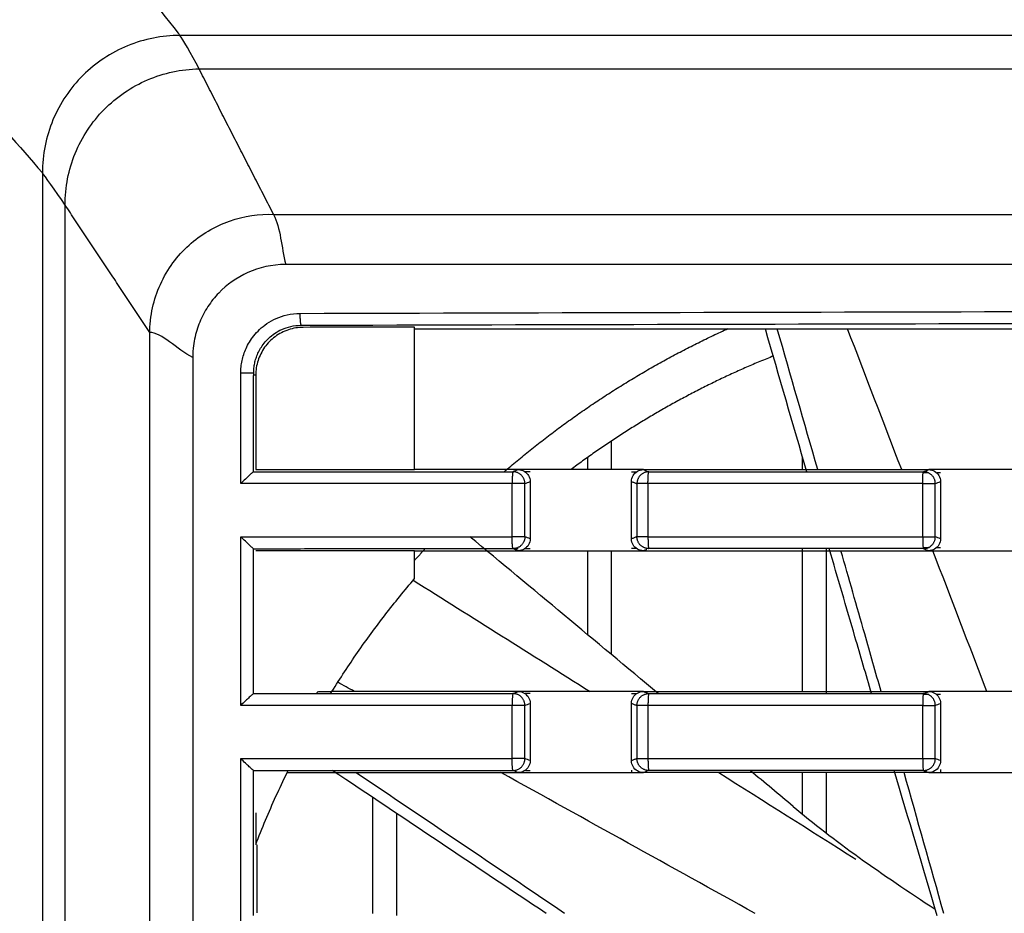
# Model space of a CAD drawing. Header units: millimetres. Extents: x 9946 to 11276, y -4769 to -3439.
# Tile 70 of 100: x 10809 to 10850, y -3615 to -3577. Entities that reach past the tile are written whole.
import ezdxf

# ---------------------------------------------------------------- set-up
doc = ezdxf.new("R2010")
doc.units = ezdxf.units.MM
doc.layers.add('ROXX NEO mini i_Fixture', color=7, linetype='Continuous', true_color=0x000000)
doc.dimstyles.get("Standard").update_dxf_attribs({"dimscale": 10, "dimtxt": 2.5, "dimasz": 3, "dimexe": 1, "dimexo": 0.5, "dimgap": 0.8, "dimtad": 1, "dimtoh": 1, "dimdec": 1, "dimzin": 1, "dimdsep": 46, "dimtxsty": 'Standard', "dimblk": 'OPEN90', "dimcen": 2.5, "dimadec": 1, "dimazin": 1, "dimtfac": 1, "dimtdec": 4, "dimtix": 1, "dimtofl": 0, "dimtmove": 1, "dimatfit": 3, "dimldrblk": 'OPEN90', "dimfxl": 1, "dimtolj": 1, "dimtzin": 1, "dimarcsym": 0})

# ---------------------------------------------------------------- blocks, each defined once
blk = doc.blocks.new('*D12')
at = {"layer": 'Defpoints', "color": 0}
for p in [(11100.942, -3512.809), (10770.942, -3594.55), (11100.942, -3594.55)]:
    blk.add_point(p, dxfattribs=at)
at = {"layer": 'ROXX NEO mini i_Fixture', "color": 0, "lineweight": -2}
for p, q in [((10770.942, -3588.549), (10770.942, -3509.809)), ((11100.942, -3588.549), (11100.942, -3509.809)), ((10776.943, -3512.809), (11094.941, -3512.809))]:
    blk.add_line(p, q, dxfattribs=at)
at = {"layer": 'ROXX NEO mini i_Fixture', "color": 0}
for points in [[(10776.943, -3511.809), (10776.943, -3513.809), (10770.942, -3512.809)], [(11094.941, -3513.809), (11094.941, -3511.809), (11100.942, -3512.809)]]:
    blk.add_solid(points, dxfattribs=at)
at = {"layer": 'ROXX NEO mini i_Fixture', "color": 0, "insert": (10935.942, -3505.908), "char_height": 9.0015, "attachment_point": 5}
blk.add_mtext('\\A1;330.0', dxfattribs=at)

msp = doc.modelspace()

# ---------------------------------------------------------------- linework, layer by layer
at = {"layer": 'ROXX NEO mini i_Fixture', "color": 18, "lineweight": -3, "true_color": 0x000000}
for points, knots in [([(10803.338, -3566.56), (10803.837, -3566.885), (10805.328, -3567.913), (10808.31, -3570.3), (10811.735, -3573.727), (10814.26, -3576.657), (10815.228, -3577.926), (10815.255, -3577.96)], [0, 0, 0, 0, 7.154659, 21.463978, 42.927957, 57.237276, 57.635256, 57.635256, 57.635256, 57.635256]), ([(10797.638, -3572.26), (10798.136, -3572.639), (10799.626, -3573.814), (10802.598, -3576.383), (10806.053, -3579.812), (10808.507, -3582.566), (10809.489, -3583.719)], [0, 0, 0, 0, 7.101209, 21.303626, 42.607251, 56.877911, 56.877911, 56.877911, 56.877911]), ([(10815.255, -3577.96), (10814.881, -3577.96), (10814.132, -3578.032), (10812.687, -3578.464), (10811.087, -3579.523), (10809.793, -3581.443), (10809.489, -3582.96), (10809.489, -3583.719)], [-9.216741, -9.216741, -9.216741, -9.216741, -8.064648, -6.912556, -4.608371, -2.304185, 0, 0, 0, 0]), ([(10810.439, -3585.067), (10810.439, -3584.328), (10810.73, -3582.847), (10811.975, -3580.961), (10813.532, -3579.899), (10814.947, -3579.451), (10815.685, -3579.366), (10816.054, -3579.36)], [-9.017628, -9.017628, -9.017628, -9.017628, -6.763221, -4.508814, -2.254407, -1.127204, 0, 0, 0, 0]), ([(10809.489, -3583.719), (10809.489, -3597.693), (10809.489, -3625.76), (10809.489, -3653.828), (10809.489, -3667.802)], [-84.082338, -84.082338, -84.082338, -84.082338, -42.041098, 0, 0, 0, 0]), ([(10813.988, -3590.407), (10813.989, -3590.37), (10813.991, -3590.276), (10813.999, -3590.107), (10814.026, -3589.804), (10814.125, -3589.208), (10814.399, -3588.379), (10814.938, -3587.466), (10815.833, -3586.478), (10817.313, -3585.606), (10818.58, -3585.438), (10819.177, -3585.46)], [0, 0, 0, 0, 0.126427, 0.252853, 0.505707, 1.011414, 2.022827, 3.034241, 4.045654, 6.068481, 8.091309, 8.091309, 8.091309, 8.091309]), ([(10819.177, -3585.46), (10819.271, -3585.46), (10819.512, -3585.46), (10819.94, -3585.46), (10820.709, -3585.46), (10821.794, -3585.46), (10823.094, -3585.46), (10824.818, -3585.46), (10826.959, -3585.46), (10830.352, -3585.46), (10834.537, -3585.46), (10839.47, -3585.46), (10844.319, -3585.46), (10850.678, -3585.46), (10858.433, -3585.46), (10867.456, -3585.46), (10879.141, -3585.46), (10893.149, -3585.46), (10909.126, -3585.46), (10924.375, -3585.46), (10938.987, -3585.46), (10957.735, -3585.46), (10979.986, -3585.46), (11005.277, -3585.46), (11025.385, -3585.46), (11041.012, -3585.46), (11048.69, -3585.46), (11052.5, -3585.46)], [0, 0, 0, 0, 0.228101, 0.456201, 0.912403, 1.824806, 2.737209, 3.649611, 5.474417, 7.299223, 10.948834, 14.598446, 18.248057, 21.897669, 29.196891, 36.496114, 43.795337, 58.393783, 72.992229, 87.590674, 102.18912, 116.787566, 145.984457, 175.181349, 204.37824, 218.976686, 233.575132, 233.575132, 233.575132, 233.575132]), ([(10819.688, -3587.56), (10819.102, -3587.56), (10818.039, -3587.816), (10817.013, -3588.55), (10816.405, -3589.314), (10816.063, -3589.963), (10815.879, -3590.557), (10815.811, -3590.999), (10815.794, -3591.228), (10815.789, -3591.36), (10815.788, -3591.427), (10815.788, -3591.46)], [0, 0, 0, 0, 1.548135, 3.096269, 3.870337, 4.644404, 5.418471, 5.805505, 5.999022, 6.09578, 6.192539, 6.192539, 6.192539, 6.192539]), ([(10813.988, -3661.113), (10813.988, -3660.933), (10813.988, -3660.473), (10813.988, -3659.664), (10813.988, -3658.622), (10813.988, -3657.399), (10813.988, -3655.776), (10813.988, -3653.775), (10813.988, -3650.621), (10813.988, -3646.762), (10813.988, -3642.242), (10813.988, -3637.814), (10813.988, -3632.005), (10813.988, -3624.882), (10813.988, -3616.43), (10813.988, -3607.958), (10813.988, -3599.347), (10813.988, -3593.432), (10813.988, -3590.407)], [-70.706141, -70.706141, -70.706141, -70.706141, -70.153749, -69.601357, -68.496574, -67.39179, -66.287007, -64.07744, -61.867873, -57.448739, -53.029606, -48.610472, -44.191338, -35.35307, -26.514803, -17.676535, -8.838268, 0, 0, 0, 0]), ([(10834.678, -3596.16), (10834.715, -3596.175), (10834.758, -3596.192), (10834.802, -3596.21), (10834.809, -3596.212)], [-2.550601, -2.550601, -2.550601, -2.550601, -1.2753, -1.044414, -1.044414, -1.044414, -1.044414]), ([(10834.823, -3599.503), (10834.811, -3599.507), (10834.763, -3599.526), (10834.715, -3599.546), (10834.678, -3599.56)], [-1.667494, -1.667494, -1.667494, -1.667494, -1.2753, 0, 0, 0, 0]), ([(10844.238, -3605.548), (10844.005, -3604.753), (10843.411, -3602.728), (10842.82, -3600.702), (10842.461, -3599.472)], [-16.559984, -16.559984, -16.559984, -16.559984, -14.07394, -10.22904, -10.22904, -10.22904, -10.22904]), ([(10844.634, -3605.46), (10844.406, -3604.655), (10843.846, -3602.688), (10843.285, -3600.722), (10842.953, -3599.56)], [-16.610245, -16.610245, -16.610245, -16.610245, -14.098922, -10.475178, -10.475178, -10.475178, -10.475178]), ([(10829.43, -3608.86), (10829.393, -3608.846), (10829.331, -3608.821), (10829.269, -3608.796), (10829.244, -3608.785)], [-2.519258, -2.519258, -2.519258, -2.519258, -1.259629, -0.38059, -0.38059, -0.38059, -0.38059]), ([(10834.811, -3608.807), (10834.804, -3608.81), (10834.759, -3608.828), (10834.715, -3608.846), (10834.678, -3608.86)], [-1.534924, -1.534924, -1.534924, -1.534924, -1.2753, 0, 0, 0, 0]), ([(10840.946, -3610.28), (10841.784, -3610.983), (10842.72, -3611.702), (10843.716, -3612.418), (10844.712, -3613.133), (10845.786, -3613.86), (10846.906, -3614.585)], [0.111483, 0.111483, 0.111483, 0.111483, 4.772422, 4.772422, 4.772422, 9.430327, 9.430327, 9.430327, 9.430327])]:
    msp.add_open_spline(points, degree=3, knots=knots, dxfattribs=at)
for points, degree in [([(10816.054, -3579.36), (10815.737, -3578.74), (10815.339, -3578.065), (10815.255, -3577.96)], 3), ([(11056.419, -3577.96), (11016.234, -3577.96), (10935.838, -3577.96), (10855.441, -3577.96), (10815.255, -3577.96)], 3), ([(10819.177, -3585.46), (10817.615, -3582.41), (10816.054, -3579.36)], 2), ([(10816.054, -3579.36), (10855.79, -3579.36), (10935.839, -3579.36), (11015.885, -3579.36), (11055.621, -3579.36)], 3), ([(10810.439, -3585.067), (10810.04, -3584.472), (10809.577, -3583.819), (10809.489, -3583.719)], 3), ([(10810.439, -3666.454), (10810.438, -3652.851), (10810.439, -3625.761), (10810.439, -3598.671), (10810.439, -3585.067)], 3), ([(10813.988, -3590.407), (10812.214, -3587.737), (10810.439, -3585.067)], 2), ([(10819.177, -3585.46), (10819.471, -3586.036), (10819.501, -3586.829), (10819.688, -3587.56)], 3), ([(10820.294, -3589.608), (10841.684, -3589.548), (10883.191, -3589.465), (10940.531, -3589.433), (10995.7, -3589.477), (11032.871, -3589.556), (11051.383, -3589.608)], 3), ([(10817.802, -3592.113), (10817.802, -3592.024), (10817.812, -3591.848), (10817.852, -3591.591), (10817.921, -3591.335), (10818.02, -3591.076), (10818.157, -3590.814), (10818.34, -3590.548), (10818.58, -3590.284), (10818.888, -3590.033), (10819.272, -3589.814), (10819.737, -3589.654), (10820.1, -3589.608), (10820.294, -3589.608)], 3), ([(10820.334, -3590.107), (10841.727, -3590.047), (10883.204, -3589.965), (10940.53, -3589.933), (10995.683, -3589.976), (11032.828, -3590.055), (11051.342, -3590.107)], 3), ([(10818.343, -3592.113), (10818.343, -3592.042), (10818.35, -3591.901), (10818.383, -3591.695), (10818.437, -3591.49), (10818.517, -3591.284), (10818.626, -3591.073), (10818.773, -3590.86), (10818.964, -3590.649), (10819.211, -3590.448), (10819.518, -3590.273), (10819.888, -3590.145), (10820.18, -3590.108), (10820.334, -3590.107)], 3), ([(10820.422, -3590.195), (10820.205, -3590.196), (10819.794, -3590.264), (10819.22, -3590.561), (10818.776, -3591.014), (10818.494, -3591.581), (10818.429, -3591.986), (10818.429, -3592.2)], 3), ([(10825.088, -3590.182), (10823.533, -3590.187), (10821.978, -3590.191), (10820.422, -3590.195)], 3), ([(10825.088, -3596.16), (10825.088, -3593.171), (10825.088, -3590.182)], 2), ([(10825.088, -3590.26), (10854.338, -3590.26), (10883.588, -3590.26)], 2), ([(10841.522, -3596.248), (10840.942, -3594.253), (10840.362, -3592.256), (10839.784, -3590.26)], 3), ([(10841.979, -3596.16), (10841.415, -3594.193), (10840.85, -3592.227), (10840.285, -3590.26)], 3), ([(10845.498, -3596.16), (10844.742, -3594.193), (10843.987, -3592.227), (10843.231, -3590.26)], 3), ([(10815.788, -3591.46), (10815.117, -3591.109), (10814.48, -3590.413), (10813.988, -3590.407)], 3), ([(10815.788, -3591.46), (10815.788, -3625.76), (10815.788, -3660.06)], 2), ([(10817.802, -3596.748), (10817.802, -3594.431), (10817.802, -3592.113)], 2), ([(10818.342, -3596.246), (10818.342, -3594.179), (10818.343, -3592.113)], 2), ([(10818.429, -3592.2), (10818.429, -3594.18), (10818.429, -3596.16)], 2), ([(10833.338, -3596.155), (10833.338, -3595.552), (10833.338, -3594.95)], 2), ([(10832.338, -3595.648), (10832.338, -3595.901), (10832.338, -3596.154)], 2), ([(10841.338, -3596.157), (10841.338, -3595.887), (10841.338, -3595.616)], 2), ([(10818.342, -3596.246), (10818.339, -3596.249), (10818.287, -3596.283), (10818.164, -3596.396), (10818.001, -3596.551), (10817.87, -3596.68), (10817.802, -3596.748)], 3), ([(10818.342, -3596.246), (10819.432, -3596.246), (10821.69, -3596.25), (10825.242, -3596.248), (10827.855, -3596.248), (10829.211, -3596.248)], 3), ([(10818.429, -3596.16), (10819.169, -3596.16), (10820.649, -3596.16), (10822.868, -3596.16), (10824.348, -3596.16), (10825.088, -3596.16)], 3), ([(10829.43, -3596.16), (10828.706, -3596.16), (10827.259, -3596.16), (10825.812, -3596.16), (10825.088, -3596.16)], 3), ([(10829.43, -3596.16), (10829.394, -3596.175), (10829.32, -3596.204), (10829.247, -3596.234), (10829.211, -3596.248)], 3), ([(10829.234, -3596.249), (10829.226, -3596.249), (10829.218, -3596.249), (10829.211, -3596.249)], 3), ([(10829.929, -3596.16), (10829.762, -3596.16), (10829.596, -3596.16), (10829.43, -3596.16)], 3), ([(10829.43, -3596.16), (10829.525, -3596.16), (10829.689, -3596.207), (10829.883, -3596.402), (10829.929, -3596.566), (10829.929, -3596.66)], 3), ([(10829.929, -3596.251), (10829.857, -3596.251), (10829.786, -3596.25), (10829.714, -3596.25)], 3), ([(10834.175, -3596.16), (10833.703, -3596.16), (10832.76, -3596.16), (10831.344, -3596.16), (10830.4, -3596.16), (10829.929, -3596.16)], 3), ([(10834.678, -3596.16), (10834.51, -3596.16), (10834.343, -3596.16), (10834.175, -3596.16)], 3), ([(10834.175, -3596.658), (10834.175, -3596.564), (10834.221, -3596.402), (10834.415, -3596.207), (10834.581, -3596.16), (10834.678, -3596.16)], 3), ([(10834.377, -3596.262), (10834.31, -3596.262), (10834.242, -3596.262), (10834.175, -3596.261)], 3), ([(10834.678, -3596.16), (10836.005, -3596.16), (10838.66, -3596.16), (10842.643, -3596.16), (10845.299, -3596.16), (10846.628, -3596.16)], 3), ([(10834.9, -3596.248), (10836.178, -3596.248), (10838.735, -3596.248), (10842.571, -3596.248), (10845.129, -3596.248), (10846.408, -3596.248)], 3), ([(10846.408, -3596.248), (10846.445, -3596.234), (10846.518, -3596.204), (10846.591, -3596.175), (10846.628, -3596.16)], 3), ([(10846.614, -3596.29), (10846.546, -3596.29), (10846.477, -3596.29), (10846.408, -3596.29)], 3), ([(10847.126, -3596.16), (10846.96, -3596.16), (10846.794, -3596.16), (10846.628, -3596.16)], 3), ([(10846.628, -3596.16), (10846.723, -3596.16), (10846.887, -3596.207), (10847.081, -3596.402), (10847.126, -3596.566), (10847.126, -3596.66)], 3), ([(10847.126, -3596.291), (10847.079, -3596.291), (10847.031, -3596.291), (10846.984, -3596.291)], 3), ([(10851.574, -3596.16), (10851.08, -3596.16), (10850.091, -3596.16), (10848.609, -3596.16), (10847.621, -3596.16), (10847.126, -3596.16)], 3), ([(10829.175, -3598.972), (10829.175, -3597.86), (10829.175, -3596.748)], 2), ([(10829.71, -3596.748), (10829.746, -3596.733), (10829.819, -3596.704), (10829.892, -3596.675), (10829.929, -3596.66)], 3), ([(10829.71, -3598.972), (10829.71, -3597.86), (10829.71, -3596.748)], 2), ([(10829.929, -3596.66), (10829.929, -3597.86), (10829.929, -3599.06)], 2), ([(10834.175, -3599.063), (10834.175, -3597.86), (10834.175, -3596.658)], 2), ([(10834.175, -3596.658), (10834.213, -3596.673), (10834.289, -3596.703), (10834.365, -3596.733), (10834.403, -3596.748)], 3), ([(10834.403, -3596.748), (10834.403, -3597.86), (10834.403, -3598.972)], 2), ([(10834.866, -3596.748), (10834.866, -3597.86), (10834.866, -3598.972)], 2), ([(10846.378, -3598.972), (10846.378, -3597.86), (10846.378, -3596.748)], 2), ([(10846.907, -3596.748), (10846.944, -3596.733), (10847.017, -3596.704), (10847.09, -3596.675), (10847.126, -3596.66)], 3), ([(10846.907, -3598.972), (10846.907, -3597.86), (10846.907, -3596.748)], 2), ([(10847.126, -3596.66), (10847.126, -3597.86), (10847.126, -3599.06)], 2), ([(10817.802, -3606.048), (10817.802, -3602.51), (10817.802, -3598.972)], 2), ([(10818.342, -3599.475), (10818.339, -3599.472), (10818.287, -3599.438), (10818.164, -3599.325), (10818.001, -3599.169), (10817.87, -3599.041), (10817.802, -3598.972)], 3), ([(10835.296, -3605.548), (10832.668, -3603.352), (10830.037, -3601.16), (10827.402, -3598.972)], 3), ([(10829.929, -3599.06), (10829.892, -3599.045), (10829.819, -3599.016), (10829.746, -3598.987), (10829.71, -3598.972)], 3), ([(10834.403, -3598.972), (10834.365, -3598.987), (10834.289, -3599.018), (10834.213, -3599.048), (10834.175, -3599.063)], 3), ([(10847.126, -3599.06), (10847.09, -3599.046), (10847.017, -3599.016), (10846.944, -3598.987), (10846.907, -3598.972)], 3), ([(10829.929, -3599.06), (10829.929, -3599.155), (10829.883, -3599.318), (10829.689, -3599.513), (10829.525, -3599.56), (10829.43, -3599.56)], 3), ([(10834.678, -3599.56), (10834.581, -3599.56), (10834.415, -3599.513), (10834.221, -3599.319), (10834.175, -3599.156), (10834.175, -3599.063)], 3), ([(10846.408, -3599.43), (10846.487, -3599.43), (10846.565, -3599.43), (10846.644, -3599.43)], 3), ([(10847.126, -3599.06), (10847.126, -3599.155), (10847.081, -3599.318), (10846.887, -3599.513), (10846.723, -3599.56), (10846.628, -3599.56)], 3), ([(10846.976, -3599.429), (10847.026, -3599.429), (10847.076, -3599.429), (10847.126, -3599.429)], 3), ([(10818.342, -3599.475), (10819.307, -3599.475), (10821.198, -3599.471), (10823.875, -3599.472), (10826.509, -3599.472), (10828.307, -3599.472), (10829.211, -3599.472)], 3), ([(10818.342, -3605.546), (10818.342, -3602.51), (10818.342, -3599.475)], 2), ([(10825.088, -3599.56), (10824.348, -3599.56), (10822.868, -3599.56), (10820.649, -3599.56), (10819.169, -3599.56), (10818.429, -3599.56)], 3), ([(10825.088, -3600.726), (10825.088, -3600.143), (10825.088, -3599.56)], 2), ([(10825.088, -3599.56), (10825.812, -3599.56), (10827.259, -3599.56), (10828.706, -3599.56), (10829.43, -3599.56)], 3), ([(10829.211, -3599.472), (10829.281, -3599.471), (10829.352, -3599.471), (10829.422, -3599.471)], 3), ([(10829.43, -3599.56), (10829.393, -3599.546), (10829.32, -3599.516), (10829.247, -3599.487), (10829.211, -3599.472)], 3), ([(10829.43, -3599.56), (10829.596, -3599.56), (10829.762, -3599.56), (10829.929, -3599.56)], 3), ([(10829.714, -3599.47), (10829.786, -3599.47), (10829.857, -3599.47), (10829.928, -3599.47)], 3), ([(10829.929, -3599.56), (10830.4, -3599.56), (10831.344, -3599.56), (10832.76, -3599.56), (10833.703, -3599.56), (10834.175, -3599.56)], 3), ([(10832.338, -3599.56), (10832.338, -3601.32), (10832.338, -3603.08)], 2), ([(10833.338, -3603.914), (10833.338, -3601.737), (10833.338, -3599.56)], 2), ([(10834.175, -3599.459), (10834.245, -3599.459), (10834.314, -3599.459), (10834.384, -3599.458)], 3), ([(10834.175, -3599.56), (10834.343, -3599.56), (10834.51, -3599.56), (10834.678, -3599.56)], 3), ([(10834.678, -3599.56), (10836.005, -3599.56), (10838.66, -3599.56), (10842.643, -3599.56), (10845.299, -3599.56), (10846.628, -3599.56)], 3), ([(10846.408, -3599.472), (10845.129, -3599.472), (10842.571, -3599.472), (10838.735, -3599.472), (10836.178, -3599.472), (10834.9, -3599.472)], 3), ([(10841.338, -3605.46), (10841.338, -3602.466), (10841.338, -3599.472)], 2), ([(10842.338, -3599.472), (10842.338, -3602.501), (10842.338, -3605.53)], 2), ([(10846.408, -3599.472), (10846.445, -3599.487), (10846.518, -3599.516), (10846.591, -3599.546), (10846.628, -3599.56)], 3), ([(10846.628, -3599.56), (10846.794, -3599.56), (10846.96, -3599.56), (10847.126, -3599.56)], 3), ([(10849.069, -3605.46), (10848.314, -3603.493), (10847.559, -3601.527), (10846.804, -3599.56)], 3), ([(10847.126, -3599.56), (10847.621, -3599.56), (10848.609, -3599.56), (10850.091, -3599.56), (10851.08, -3599.56), (10851.574, -3599.56)], 3), ([(10821.625, -3605.46), (10821.969, -3604.906), (10822.685, -3603.816), (10823.841, -3602.235), (10824.664, -3601.223), (10825.088, -3600.726)], 3), ([(10825.029, -3600.796), (10827.5, -3602.35), (10829.97, -3603.904), (10832.44, -3605.46)], 3), ([(10822.568, -3605.46), (10822.335, -3605.331), (10822.102, -3605.202), (10821.869, -3605.073)], 3), ([(10818.342, -3605.546), (10818.339, -3605.549), (10818.287, -3605.583), (10818.164, -3605.696), (10818.001, -3605.851), (10817.87, -3605.98), (10817.802, -3606.048)], 3), ([(10818.342, -3605.546), (10819.432, -3605.546), (10821.69, -3605.55), (10825.242, -3605.548), (10827.855, -3605.548), (10829.211, -3605.548)], 3), ([(10821.063, -3605.46), (10821.25, -3605.46), (10821.438, -3605.46), (10821.625, -3605.46)], 3), ([(10821.583, -3605.528), (10821.597, -3605.506), (10821.611, -3605.483), (10821.625, -3605.46)], 3), ([(10829.43, -3605.46), (10828.563, -3605.46), (10826.828, -3605.46), (10824.226, -3605.46), (10822.492, -3605.46), (10821.625, -3605.46)], 3), ([(10829.211, -3605.548), (10829.247, -3605.534), (10829.32, -3605.504), (10829.394, -3605.475), (10829.43, -3605.46)], 3), ([(10829.929, -3605.46), (10829.762, -3605.46), (10829.596, -3605.46), (10829.43, -3605.46)], 3), ([(10829.43, -3605.46), (10829.525, -3605.46), (10829.689, -3605.507), (10829.883, -3605.702), (10829.929, -3605.866), (10829.929, -3605.96)], 3), ([(10829.929, -3605.551), (10829.86, -3605.551), (10829.791, -3605.55), (10829.722, -3605.55)], 3), ([(10834.175, -3605.46), (10833.703, -3605.46), (10832.76, -3605.46), (10831.344, -3605.46), (10830.4, -3605.46), (10829.929, -3605.46)], 3), ([(10834.678, -3605.46), (10834.51, -3605.46), (10834.343, -3605.46), (10834.175, -3605.46)], 3), ([(10834.175, -3605.958), (10834.175, -3605.864), (10834.221, -3605.702), (10834.415, -3605.507), (10834.581, -3605.46), (10834.678, -3605.46)], 3), ([(10834.374, -3605.562), (10834.308, -3605.562), (10834.242, -3605.562), (10834.175, -3605.561)], 3), ([(10834.678, -3605.46), (10834.715, -3605.475), (10834.789, -3605.504), (10834.863, -3605.534), (10834.9, -3605.548)], 3), ([(10834.678, -3605.46), (10836.005, -3605.46), (10838.66, -3605.46), (10842.643, -3605.46), (10845.299, -3605.46), (10846.628, -3605.46)], 3), ([(10834.9, -3605.548), (10836.178, -3605.548), (10838.735, -3605.548), (10842.571, -3605.548), (10845.129, -3605.548), (10846.408, -3605.548)], 3), ([(10846.408, -3605.548), (10846.445, -3605.534), (10846.518, -3605.504), (10846.591, -3605.475), (10846.628, -3605.46)], 3), ([(10846.638, -3605.59), (10846.561, -3605.59), (10846.485, -3605.59), (10846.408, -3605.59)], 3), ([(10847.126, -3605.46), (10846.96, -3605.46), (10846.794, -3605.46), (10846.628, -3605.46)], 3), ([(10846.628, -3605.46), (10846.723, -3605.46), (10846.887, -3605.507), (10847.081, -3605.702), (10847.126, -3605.866), (10847.126, -3605.96)], 3), ([(10847.126, -3605.591), (10847.074, -3605.591), (10847.022, -3605.591), (10846.969, -3605.591)], 3), ([(10851.574, -3605.46), (10851.08, -3605.46), (10850.091, -3605.46), (10848.609, -3605.46), (10847.621, -3605.46), (10847.126, -3605.46)], 3), ([(10829.71, -3606.048), (10829.746, -3606.033), (10829.819, -3606.004), (10829.892, -3605.975), (10829.929, -3605.96)], 3), ([(10829.929, -3605.96), (10829.929, -3607.16), (10829.929, -3608.36)], 2), ([(10834.175, -3605.958), (10834.213, -3605.973), (10834.289, -3606.003), (10834.365, -3606.033), (10834.403, -3606.048)], 3), ([(10834.175, -3608.363), (10834.175, -3607.16), (10834.175, -3605.958)], 2), ([(10846.907, -3606.048), (10846.944, -3606.033), (10847.017, -3606.004), (10847.09, -3605.975), (10847.126, -3605.96)], 3), ([(10847.126, -3605.96), (10847.126, -3607.16), (10847.126, -3608.36)], 2), ([(10829.175, -3608.272), (10829.175, -3607.16), (10829.175, -3606.048)], 2), ([(10829.71, -3608.272), (10829.71, -3607.16), (10829.71, -3606.048)], 2), ([(10834.403, -3606.048), (10834.403, -3607.16), (10834.403, -3608.272)], 2), ([(10834.866, -3606.048), (10834.866, -3607.16), (10834.866, -3608.272)], 2), ([(10846.378, -3608.272), (10846.378, -3607.16), (10846.378, -3606.048)], 2), ([(10846.907, -3608.272), (10846.907, -3607.16), (10846.907, -3606.048)], 2), ([(10818.342, -3608.775), (10818.339, -3608.772), (10818.287, -3608.738), (10818.164, -3608.625), (10818.001, -3608.469), (10817.87, -3608.341), (10817.802, -3608.272)], 3), ([(10817.802, -3615.348), (10817.802, -3611.81), (10817.802, -3608.272)], 2), ([(10829.929, -3608.36), (10829.929, -3608.455), (10829.883, -3608.618), (10829.689, -3608.813), (10829.525, -3608.86), (10829.43, -3608.86)], 3), ([(10829.929, -3608.36), (10829.892, -3608.345), (10829.819, -3608.316), (10829.746, -3608.287), (10829.71, -3608.272)], 3), ([(10834.403, -3608.272), (10834.365, -3608.287), (10834.289, -3608.318), (10834.213, -3608.348), (10834.175, -3608.363)], 3), ([(10834.678, -3608.86), (10834.581, -3608.86), (10834.415, -3608.813), (10834.221, -3608.619), (10834.175, -3608.456), (10834.175, -3608.363)], 3), ([(10847.126, -3608.36), (10847.126, -3608.455), (10847.081, -3608.618), (10846.887, -3608.813), (10846.723, -3608.86), (10846.628, -3608.86)], 3), ([(10847.126, -3608.36), (10847.09, -3608.346), (10847.017, -3608.316), (10846.944, -3608.287), (10846.907, -3608.272)], 3), ([(10818.342, -3608.775), (10819.307, -3608.775), (10821.198, -3608.771), (10823.875, -3608.772), (10826.509, -3608.772), (10828.307, -3608.772), (10829.211, -3608.772)], 3), ([(10818.342, -3614.846), (10818.342, -3611.81), (10818.342, -3608.775)], 2), ([(10818.429, -3611.876), (10818.561, -3611.535), (10818.835, -3610.856), (10819.274, -3609.851), (10819.585, -3609.189), (10819.746, -3608.86)], 3), ([(10819.746, -3608.86), (10819.756, -3608.839), (10819.767, -3608.818), (10819.777, -3608.797)], 3), ([(10819.746, -3608.86), (10820.822, -3608.86), (10822.973, -3608.86), (10826.201, -3608.86), (10828.354, -3608.86), (10829.43, -3608.86)], 3), ([(10830.594, -3614.76), (10827.607, -3612.768), (10824.622, -3610.771), (10821.639, -3608.772)], 3), ([(10831.366, -3614.76), (10828.466, -3612.797), (10825.562, -3610.838), (10822.657, -3608.881)], 3), ([(10839.358, -3614.764), (10835.808, -3612.795), (10832.257, -3610.828), (10828.706, -3608.86)], 3), ([(10829.211, -3608.772), (10829.228, -3608.772), (10829.246, -3608.771), (10829.264, -3608.771)], 3), ([(10829.43, -3608.86), (10829.596, -3608.86), (10829.762, -3608.86), (10829.929, -3608.86)], 3), ([(10829.735, -3608.77), (10829.799, -3608.77), (10829.864, -3608.77), (10829.928, -3608.77)], 3), ([(10829.929, -3608.86), (10830.4, -3608.86), (10831.344, -3608.86), (10832.76, -3608.86), (10833.703, -3608.86), (10834.175, -3608.86)], 3), ([(10834.175, -3608.759), (10834.175, -3608.81), (10834.175, -3608.86)], 2), ([(10834.175, -3608.86), (10834.343, -3608.86), (10834.51, -3608.86), (10834.678, -3608.86)], 3), ([(10846.628, -3608.86), (10845.299, -3608.86), (10842.643, -3608.86), (10838.66, -3608.86), (10836.005, -3608.86), (10834.678, -3608.86)], 3), ([(10846.408, -3608.772), (10845.129, -3608.772), (10842.571, -3608.772), (10838.735, -3608.772), (10836.178, -3608.772), (10834.9, -3608.772)], 3), ([(10837.832, -3608.86), (10839.747, -3610.068), (10841.661, -3611.277), (10843.574, -3612.486)], 3), ([(10840.946, -3610.28), (10840.349, -3609.779), (10839.752, -3609.278), (10839.154, -3608.777)], 3), ([(10841.338, -3610.604), (10841.338, -3609.732), (10841.338, -3608.86)], 2), ([(10842.338, -3608.846), (10842.338, -3610.121), (10842.338, -3611.395)], 2), ([(10846.988, -3614.862), (10846.385, -3612.833), (10845.785, -3610.803), (10845.186, -3608.772)], 3), ([(10847.26, -3614.76), (10846.708, -3612.793), (10846.154, -3610.826), (10845.598, -3608.86)], 3), ([(10846.408, -3608.772), (10846.445, -3608.787), (10846.518, -3608.816), (10846.591, -3608.846), (10846.628, -3608.86)], 3), ([(10846.628, -3608.86), (10846.794, -3608.86), (10846.96, -3608.86), (10847.126, -3608.86)], 3), ([(10847.126, -3608.729), (10847.126, -3608.795), (10847.126, -3608.86)], 2), ([(10847.126, -3608.86), (10847.621, -3608.86), (10848.609, -3608.86), (10850.091, -3608.86), (10851.08, -3608.86), (10851.574, -3608.86)], 3), ([(10823.338, -3614.76), (10823.338, -3612.335), (10823.338, -3609.91)], 2), ([(10818.429, -3610.544), (10818.429, -3611.21), (10818.429, -3611.876)], 2), ([(10824.338, -3614.849), (10824.338, -3612.714), (10824.338, -3610.58)], 2), ([(10818.488, -3614.739), (10818.488, -3613.311), (10818.488, -3611.883)], 2)]:
    msp.add_open_spline(points, degree=degree, dxfattribs=at)
for points, weights in [([(11051.989, -3587.56), (10935.838, -3587.56), (10819.688, -3587.56)], [1, 0.996741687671, 1]), ([(10820.334, -3590.107), (10820.296, -3590.091), (10820.294, -3589.608)], [1, 0.719300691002, 1]), ([(10828.846, -3596.246), (10833.1, -3592.571), (10838.218, -3590.248)], [0.854691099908, 0.859212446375, 0.881701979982]), ([(10840.126, -3591.395), (10835.569, -3593.213), (10831.643, -3596.156)], [0.961406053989, 0.96037893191, 0.976220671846]), ([(10818.443, -3592.205), (10818.393, -3592.202), (10818.343, -3592.196)], [0.974203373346, 0.965890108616, 0.958149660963]), ([(10829.211, -3596.248), (10829.175, -3596.265), (10829.175, -3596.748)], [1, 0.719373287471, 1]), ([(10829.71, -3596.748), (10829.709, -3596.249), (10829.211, -3596.248)], [1, 0.707267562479, 1]), ([(10834.9, -3596.248), (10834.404, -3596.251), (10834.403, -3596.748)], [1, 0.70904507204, 1]), ([(10834.866, -3596.748), (10834.866, -3596.265), (10834.9, -3596.248)], [1, 0.719369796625, 1]), ([(10846.378, -3596.748), (10846.378, -3596.265), (10846.408, -3596.248)], [1, 0.719363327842, 1]), ([(10846.907, -3596.748), (10846.906, -3596.249), (10846.408, -3596.248)], [1, 0.70741565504, 1]), ([(10829.175, -3596.748), (10823.487, -3596.748), (10817.802, -3596.748)], [1, 0.999992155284, 1]), ([(10829.71, -3596.748), (10829.667, -3596.748), (10829.175, -3596.748)], [1, 0.711732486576, 1]), ([(10834.866, -3596.748), (10834.44, -3596.748), (10834.403, -3596.748)], [1, 0.760524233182, 1]), ([(10846.378, -3596.748), (10840.621, -3596.748), (10834.866, -3596.748)], [1, 0.99999197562, 1]), ([(10846.378, -3596.748), (10846.865, -3596.748), (10846.907, -3596.748)], [1, 0.715925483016, 1]), ([(10817.802, -3598.972), (10823.487, -3598.972), (10829.175, -3598.972)], [1, 0.999992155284, 1]), ([(10829.211, -3599.472), (10829.175, -3599.455), (10829.175, -3598.972)], [1, 0.719373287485, 1]), ([(10829.71, -3598.972), (10829.667, -3598.972), (10829.175, -3598.972)], [1, 0.711732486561, 1]), ([(10829.71, -3598.972), (10829.709, -3599.472), (10829.211, -3599.472)], [1, 0.707267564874, 1]), ([(10834.866, -3598.972), (10834.44, -3598.972), (10834.403, -3598.972)], [1, 0.760524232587, 1]), ([(10834.9, -3599.472), (10834.404, -3599.469), (10834.403, -3598.972)], [1, 0.709045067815, 1]), ([(10834.866, -3598.972), (10834.866, -3599.455), (10834.9, -3599.472)], [1, 0.719386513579, 1]), ([(10834.866, -3598.972), (10840.621, -3598.972), (10846.378, -3598.972)], [1, 0.999991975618, 1]), ([(10846.378, -3598.972), (10846.865, -3598.972), (10846.907, -3598.972)], [1, 0.715925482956, 1]), ([(10846.378, -3598.972), (10846.378, -3599.455), (10846.408, -3599.472)], [1, 0.7193633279, 1]), ([(10846.408, -3599.472), (10846.906, -3599.472), (10846.907, -3598.972)], [1, 0.707415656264, 1]), ([(10825.102, -3599.949), (10825.314, -3599.709), (10825.53, -3599.472)], [0.854377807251, 0.854159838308, 0.853999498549]), ([(10820.985, -3605.548), (10821.011, -3605.504), (10821.038, -3605.46)], [0.866023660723, 0.865886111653, 0.865750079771]), ([(10829.211, -3605.548), (10829.175, -3605.565), (10829.175, -3606.048)], [1, 0.719373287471, 1]), ([(10829.71, -3606.048), (10829.709, -3605.549), (10829.211, -3605.548)], [1, 0.707267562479, 1]), ([(10834.403, -3606.048), (10834.404, -3605.551), (10834.9, -3605.548)], [1, 0.70904507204, 1]), ([(10834.9, -3605.548), (10834.866, -3605.565), (10834.866, -3606.048)], [1, 0.719369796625, 1]), ([(10846.408, -3605.548), (10846.378, -3605.565), (10846.378, -3606.048)], [1, 0.719363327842, 1]), ([(10846.907, -3606.048), (10846.906, -3605.549), (10846.408, -3605.548)], [1, 0.707415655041, 1]), ([(10829.175, -3606.048), (10823.487, -3606.048), (10817.802, -3606.048)], [1, 0.999992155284, 1]), ([(10829.71, -3606.048), (10829.667, -3606.048), (10829.175, -3606.048)], [1, 0.711732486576, 1]), ([(10834.866, -3606.048), (10834.44, -3606.048), (10834.403, -3606.048)], [1, 0.760524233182, 1]), ([(10846.378, -3606.048), (10840.621, -3606.048), (10834.866, -3606.048)], [1, 0.99999197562, 1]), ([(10846.378, -3606.048), (10846.865, -3606.048), (10846.907, -3606.048)], [1, 0.715925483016, 1]), ([(10817.802, -3608.272), (10823.487, -3608.272), (10829.175, -3608.272)], [1, 0.999992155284, 1]), ([(10829.211, -3608.772), (10829.175, -3608.755), (10829.175, -3608.272)], [1, 0.719373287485, 1]), ([(10829.71, -3608.272), (10829.667, -3608.272), (10829.175, -3608.272)], [1, 0.711732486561, 1]), ([(10829.211, -3608.772), (10829.709, -3608.772), (10829.71, -3608.272)], [1, 0.707267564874, 1]), ([(10834.403, -3608.272), (10834.44, -3608.272), (10834.866, -3608.272)], [1, 0.760524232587, 1]), ([(10834.9, -3608.772), (10834.404, -3608.769), (10834.403, -3608.272)], [1, 0.709045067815, 1]), ([(10834.866, -3608.272), (10834.866, -3608.755), (10834.9, -3608.772)], [1, 0.719386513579, 1]), ([(10834.866, -3608.272), (10840.621, -3608.272), (10846.378, -3608.272)], [1, 0.999991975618, 1]), ([(10846.378, -3608.272), (10846.865, -3608.272), (10846.907, -3608.272)], [1, 0.715925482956, 1]), ([(10846.378, -3608.272), (10846.378, -3608.755), (10846.408, -3608.772)], [1, 0.7193633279, 1]), ([(10846.408, -3608.772), (10846.906, -3608.772), (10846.907, -3608.272)], [1, 0.707415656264, 1])]:
    msp.add_rational_spline(points, weights, degree=2, dxfattribs=at)
msp.add_rational_spline([(10818.343, -3592.113), (10818.335, -3592.113), (10818.175, -3592.113), (10818.015, -3592.113), (10817.802, -3592.113)], [1, 0.919304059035, 1, 0.919304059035, 1], degree=2, knots=[0, 0, 0, 0.4044879, 0.4044879, 0.8089758, 0.8089758, 0.8089758], dxfattribs=at)

# ---------------------------------------------------------------- dimensions: what is measured, and where the dimension line sits
at = {"layer": 'ROXX NEO mini i_Fixture', "color": 5, "true_color": 0x0000ff}
dim = msp.add_linear_dim(base=(11100.942, -3512.809), p1=(10770.942, -3594.55), p2=(11100.942, -3594.55), dimstyle='Standard', override={"dimscale": 3.0005, "dimtxt": 3, "dimasz": 2, "dimexe": 1, "dimexo": 2, "dimgap": 0.8, "dimtad": 1, "dimtih": 0, "dimtoh": 0, "dimdec": 1, "dimlfac": 1, "dimzin": 1, "dimtxsty": 'Standard', "dimsah": 0, "dimcen": 2.5, "dimadec": 1, "dimazin": 1, "dimtix": 0, "dimtmove": 0, "dimtzin": 1}, dxfattribs=at)
dim.commit()
dim.dimension.update_dxf_attribs({"geometry": '*D12', "text_midpoint": (10935.942, -3505.908)})

doc.saveas('drawing.dxf')
